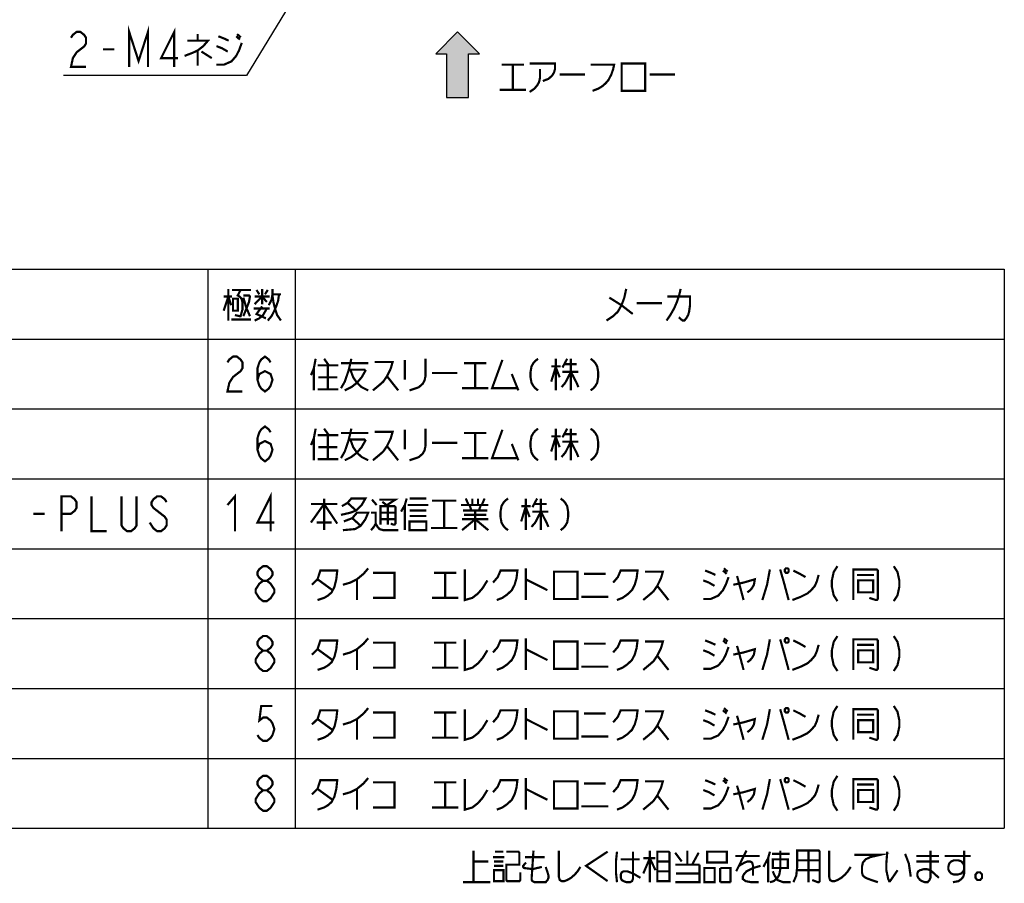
# Model space of a CAD drawing. Extents: x 100 to 1223, y 94 to 846.
# Tile 13 of 39: x 594 to 864, y 109 to 346. Entities that reach past the tile are written whole.
import ezdxf

# ---------------------------------------------------------------- set-up
doc = ezdxf.new("R2010")
doc.units = 0
doc.header["$LTSCALE"] = 69.3
doc.layers.get('0').update_dxf_attribs({"linetype": 'CONTINUOUS'})
doc.layers.add('ALL_NOTE', color=7, linetype='CONTINUOUS')

# ---------------------------------------------------------------- blocks, each defined once
blk = doc.blocks.new('ARROW_BL1', base_point=(714, 334))
at = {"color": 7, "linetype": 'CONTINUOUS'}
for p, q in [((714, 343), (708, 337)), ((720, 337), (714, 343)), ((708, 337), (711, 337)), ((711, 337), (711, 325)), ((717, 325), (717, 337)), ((717, 337), (720, 337)), ((711, 325), (717, 325))]:
    blk.add_line(p, q, dxfattribs=at)
for points in [[(708, 337), (714, 343), (711, 337)], [(714, 343), (717, 325), (711, 337)], [(717, 325), (714, 343), (717, 337)], [(714, 343), (720, 337), (717, 337)], [(717, 325), (711, 325), (711, 337)]]:
    blk.add_solid(points, dxfattribs=at)

msp = doc.modelspace()

# ---------------------------------------------------------------- linework, layer by layer
at = {"color": 2, "linetype": 'CONTINUOUS'}
for p, q in [((405.321, 277.788), (864.321, 277.788)), ((645.321, 277.788), (645.321, 124.188)), ((669.321, 277.788), (669.321, 124.188)), ((864.321, 277.788), (864.321, 124.188)), ((405.321, 258.588), (864.321, 258.588)), ((405.321, 239.388), (864.321, 239.388)), ((405.321, 220.188), (864.321, 220.188)), ((405.321, 200.988), (864.321, 200.988)), ((405.321, 181.788), (864.321, 181.788)), ((405.321, 162.588), (864.321, 162.588)), ((405.321, 143.388), (864.321, 143.388)), ((405.321, 124.188), (864.321, 124.188))]:
    msp.add_line(p, q, dxfattribs=at)
at = {"layer": 'ALL_NOTE', "color": 2, "linetype": 'CONTINUOUS'}
for p, q in [((697.253, 399.092), (655.957, 331)), ((655.207, 331), (605.671, 331)), ((655.957, 331), (655.207, 331))]:
    msp.add_line(p, q, dxfattribs=at)
at = {"layer": 'ALL_NOTE', "color": 2, "linetype": 'CONTINUOUS', "const_width": 0.6}
for points in [[(623.731, 333.4), (623.731, 343), (626.311, 335), (628.891, 343), (628.891, 333.4)], [(636.115, 333.4), (636.115, 343), (632.503, 335.8), (637.147, 335.8)], [(607.735, 341.4), (608.251, 342.2), (609.283, 343), (610.315, 343), (611.347, 342.2), (611.863, 341.4), (611.863, 339.8), (611.347, 339), (610.315, 338.2), (609.283, 337.4), (608.251, 335.8), (607.735, 333.4), (611.863, 333.4)], [(642.565, 342.4), (642.565, 340.6)], [(648.241, 341.8), (649.789, 341.2), (651.079, 340.6)], [(653.143, 341.8), (654.175, 340.9)], [(653.401, 342.4), (654.433, 341.5)], [(616.507, 338.2), (619.603, 338.2)], [(639.727, 340.6), (645.403, 340.6), (644.113, 339.1), (642.565, 337.9), (641.275, 337.3), (638.953, 336.4)], [(647.725, 334), (649.789, 334), (651.853, 334.9), (653.143, 336.4), (653.917, 337.9), (654.691, 340)], [(647.725, 339.1), (649.273, 338.5), (650.821, 337.6)], [(642.565, 337.9), (642.565, 333.7)], [(643.597, 337.6), (646.435, 335.8)], [(726.094, 334), (732.286, 334)], [(729.19, 334), (729.19, 327.1)], [(733.834, 334.3), (740.8, 334.3), (740.8, 332.8), (740.542, 331.9), (740.026, 331), (738.994, 330.1), (737.446, 329.5)], [(736.672, 332.8), (736.672, 330.4), (736.414, 329.2), (735.898, 328.3), (735.124, 327.4), (733.834, 326.5)], [(750.604, 334), (757.054, 334), (756.796, 332.8), (756.28, 331.3), (755.506, 329.8), (754.732, 328.9), (753.7, 328), (752.668, 327.4), (751.12, 326.8)], [(759.118, 334.3), (759.118, 326.8), (765.568, 326.8), (765.568, 334.3), (759.118, 334.3)], [(742.09, 331.3), (749.056, 331.3)], [(766.858, 331.3), (773.824, 331.3)], [(725.578, 327.1), (732.802, 327.1)], [(649.707, 266.388), (650.997, 270.288), (651.771, 267.888)], [(650.997, 272.388), (650.997, 263.688)], [(652.029, 272.088), (657.189, 272.088)], [(654.351, 272.088), (653.577, 270.588), (654.093, 270.288), (654.609, 269.688), (654.867, 268.788), (654.867, 266.688), (654.351, 264.888), (654.093, 264.888), (652.803, 265.188)], [(655.125, 270.588), (656.673, 270.588), (656.931, 270.288), (656.673, 268.788), (655.125, 264.888)], [(658.221, 268.188), (660.285, 270.288), (661.575, 268.788)], [(658.737, 272.088), (659.511, 270.888)], [(660.285, 272.388), (660.285, 268.188)], [(661.059, 270.888), (661.833, 272.088)], [(664.929, 270.888), (664.671, 269.088), (664.155, 267.588), (663.639, 266.388), (662.865, 264.888), (661.833, 263.688)], [(662.091, 267.888), (662.865, 269.388), (663.123, 270.888), (663.123, 272.388)], [(663.123, 270.888), (665.445, 270.888)], [(663.123, 270.588), (663.381, 268.788), (663.897, 266.688), (664.413, 265.188), (665.445, 263.688)], [(760.371, 272.388), (759.855, 269.988), (759.081, 267.888), (758.049, 266.088), (756.759, 264.888), (754.953, 263.688)], [(775.335, 272.388), (775.077, 271.188), (774.819, 270.288), (774.303, 268.788), (773.529, 266.988), (773.013, 266.088), (772.497, 265.188), (771.465, 263.688)], [(649.707, 270.288), (652.029, 270.288)], [(652.287, 269.688), (652.287, 266.388), (653.577, 266.388), (653.577, 269.688), (652.287, 269.688)], [(655.125, 269.988), (655.899, 267.288), (656.931, 264.888)], [(658.221, 270.288), (662.349, 270.288)], [(755.727, 269.988), (759.081, 267.888), (762.177, 265.488)], [(763.209, 268.488), (770.175, 268.488)], [(771.723, 270.288), (777.915, 270.288), (777.915, 267.888), (777.657, 266.088), (777.399, 265.188), (776.883, 264.288), (776.367, 263.688), (775.851, 263.688), (774.819, 264.588)], [(657.963, 266.988), (662.349, 266.988)], [(658.221, 263.688), (659.511, 264.288), (660.543, 265.188), (661.575, 266.988)], [(660.285, 267.588), (658.737, 265.488), (661.317, 264.288)], [(651.771, 263.988), (657.189, 263.988)], [(650.745, 252.188), (651.261, 252.988), (652.293, 253.788), (653.325, 253.788), (654.357, 252.988), (654.873, 252.188), (654.873, 250.588), (654.357, 249.788), (653.325, 248.988), (652.293, 248.188), (651.261, 246.588), (650.745, 244.188), (654.873, 244.188)], [(659.001, 247.388), (659.517, 248.988), (661.065, 249.788), (662.613, 248.988), (663.129, 247.388), (662.613, 245.788), (662.097, 244.988), (661.065, 244.188), (660.033, 244.988), (659.517, 245.788), (659.001, 247.388), (659.001, 250.588), (659.517, 252.188), (660.033, 252.988), (661.065, 253.788), (662.097, 252.988), (662.613, 252.188)], [(674.997, 253.188), (674.481, 250.488), (673.707, 248.688)], [(677.319, 253.188), (678.609, 251.388)], [(684.801, 253.188), (684.543, 251.988), (684.027, 249.888), (682.995, 246.888), (681.963, 245.088)], [(681.963, 251.988), (689.445, 251.988)], [(691.251, 252.288), (696.153, 252.288), (695.637, 250.488), (694.605, 248.388), (693.573, 246.888), (692.541, 245.988), (690.735, 244.488)], [(699.507, 252.888), (699.507, 247.488)], [(705.183, 253.188), (705.183, 248.388), (704.925, 247.188), (704.409, 246.288), (703.377, 245.388), (702.603, 245.088), (700.797, 244.488)], [(715.761, 251.988), (721.953, 251.988)], [(718.857, 251.988), (718.857, 245.088)], [(726.339, 252.888), (723.501, 245.088), (730.467, 245.088)], [(736.143, 253.188), (735.369, 252.588), (734.853, 251.988), (734.337, 251.088), (734.079, 249.588), (734.079, 248.088), (734.337, 246.588), (734.853, 245.688), (735.369, 245.088), (736.143, 244.488)], [(741.045, 253.188), (741.045, 244.488)], [(744.141, 253.188), (742.851, 250.788)], [(743.367, 251.688), (746.721, 251.688)], [(745.173, 253.188), (745.173, 244.488)], [(750.591, 253.188), (751.365, 252.588), (751.881, 251.988), (752.397, 251.088), (752.655, 249.588), (752.655, 248.088), (752.397, 246.588), (751.881, 245.688), (751.365, 245.088), (750.591, 244.488)], [(674.481, 250.488), (674.481, 244.488)], [(675.513, 251.388), (681.189, 251.388)], [(678.351, 251.388), (678.351, 244.788)], [(684.027, 250.188), (688.413, 250.188), (688.671, 249.888), (687.639, 248.088), (686.349, 246.588), (684.801, 245.388), (682.995, 244.488)], [(684.543, 250.188), (685.317, 248.088), (686.349, 246.588), (687.639, 245.388), (689.445, 244.488)], [(706.989, 249.288), (713.955, 249.288)], [(728.919, 248.988), (730.725, 244.488)], [(739.755, 251.088), (742.335, 251.088)], [(741.045, 251.088), (739.755, 246.888)], [(741.045, 250.788), (742.077, 248.088)], [(745.173, 249.588), (743.625, 246.588), (742.593, 245.388)], [(742.851, 249.588), (747.237, 249.588)], [(745.173, 249.588), (746.721, 246.588), (747.237, 245.388)], [(675.771, 248.088), (680.931, 248.088)], [(694.605, 248.388), (697.701, 244.488)], [(675.513, 244.788), (681.189, 244.788)], [(715.245, 245.088), (722.469, 245.088)], [(659.001, 228.188), (659.517, 229.788), (661.065, 230.588), (662.613, 229.788), (663.129, 228.188), (662.613, 226.588), (662.097, 225.788), (661.065, 224.988), (660.033, 225.788), (659.517, 226.588), (659.001, 228.188), (659.001, 231.388), (659.517, 232.988), (660.033, 233.788), (661.065, 234.588), (662.097, 233.788), (662.613, 232.988)], [(674.997, 233.988), (674.481, 231.288), (673.707, 229.488)], [(677.319, 233.988), (678.609, 232.188)], [(684.801, 233.988), (684.543, 232.788), (684.027, 230.688), (682.995, 227.688), (681.963, 225.888)], [(681.963, 232.788), (689.445, 232.788)], [(691.251, 233.088), (696.153, 233.088), (695.637, 231.288), (694.605, 229.188), (693.573, 227.688), (692.541, 226.788), (690.735, 225.288)], [(699.507, 233.688), (699.507, 228.288)], [(705.183, 233.988), (705.183, 229.188), (704.925, 227.988), (704.409, 227.088), (703.377, 226.188), (702.603, 225.888), (700.797, 225.288)], [(715.761, 232.788), (721.953, 232.788)], [(718.857, 232.788), (718.857, 225.888)], [(726.339, 233.688), (723.501, 225.888), (730.467, 225.888)], [(736.143, 233.988), (735.369, 233.388), (734.853, 232.788), (734.337, 231.888), (734.079, 230.388), (734.079, 228.888), (734.337, 227.388), (734.853, 226.488), (735.369, 225.888), (736.143, 225.288)], [(741.045, 233.988), (741.045, 225.288)], [(744.141, 233.988), (742.851, 231.588)], [(745.173, 233.988), (745.173, 225.288)], [(750.591, 233.988), (751.365, 233.388), (751.881, 232.788), (752.397, 231.888), (752.655, 230.388), (752.655, 228.888), (752.397, 227.388), (751.881, 226.488), (751.365, 225.888), (750.591, 225.288)], [(674.481, 231.288), (674.481, 225.288)], [(675.513, 232.188), (681.189, 232.188)], [(678.351, 232.188), (678.351, 225.588)], [(684.027, 230.988), (688.413, 230.988), (688.671, 230.688), (687.639, 228.888), (686.349, 227.388), (684.801, 226.188), (682.995, 225.288)], [(684.543, 230.988), (685.317, 228.888), (686.349, 227.388), (687.639, 226.188), (689.445, 225.288)], [(706.989, 230.088), (713.955, 230.088)], [(728.919, 229.788), (730.725, 225.288)], [(739.755, 231.888), (742.335, 231.888)], [(741.045, 231.888), (739.755, 227.688)], [(741.045, 231.588), (742.077, 228.888)], [(745.173, 230.388), (743.625, 227.388), (742.593, 226.188)], [(742.851, 230.388), (747.237, 230.388)], [(743.367, 232.488), (746.721, 232.488)], [(745.173, 230.388), (746.721, 227.388), (747.237, 226.188)], [(675.771, 228.888), (680.931, 228.888)], [(694.605, 229.188), (697.701, 225.288)], [(675.513, 225.588), (681.189, 225.588)], [(715.245, 225.888), (722.469, 225.888)], [(662.613, 205.788), (662.613, 215.388), (659.001, 208.188), (663.645, 208.188)], [(605.121, 205.788), (605.121, 215.388), (607.701, 215.388), (608.733, 214.588), (609.249, 213.788), (609.249, 212.188), (608.733, 211.388), (607.701, 210.588), (605.121, 210.588)], [(613.377, 215.388), (613.377, 205.788), (617.505, 205.788)], [(625.761, 215.388), (625.761, 207.388), (625.245, 206.588), (624.213, 205.788), (623.181, 205.788), (622.149, 206.588), (621.633, 207.388), (621.633, 215.388)], [(634.017, 213.788), (633.501, 214.588), (632.469, 215.388), (631.437, 215.388), (630.405, 214.588), (629.889, 213.788), (629.889, 212.988), (630.405, 212.188), (631.437, 211.388), (632.469, 210.588), (633.501, 209.788), (634.017, 208.988), (634.017, 207.388), (633.501, 206.588), (632.469, 205.788), (631.437, 205.788), (630.405, 206.588), (629.889, 207.388), (629.373, 208.188)], [(650.745, 212.988), (652.809, 215.388), (652.809, 205.788)], [(677.319, 214.788), (677.319, 206.088)], [(682.221, 212.688), (683.769, 213.588), (684.801, 214.788), (688.671, 214.788), (687.639, 212.988), (686.091, 211.488), (684.543, 210.888), (681.963, 210.288)], [(683.769, 213.588), (686.091, 211.488)], [(690.477, 214.488), (691.767, 212.988)], [(692.541, 214.488), (696.927, 214.488), (694.605, 212.988)], [(693.315, 213.888), (694.863, 212.688)], [(700.023, 214.788), (699.507, 212.988), (698.475, 211.188)], [(700.797, 214.788), (705.441, 214.788)], [(706.989, 214.188), (713.697, 214.188)], [(710.343, 214.188), (710.343, 206.688)], [(716.277, 214.788), (717.051, 212.988)], [(718.083, 214.788), (718.083, 212.988)], [(719.631, 214.788), (719.631, 212.988)], [(721.437, 214.788), (720.663, 212.988)], [(727.887, 214.788), (727.113, 214.188), (726.597, 213.588), (726.081, 212.688), (725.823, 211.188), (725.823, 209.688), (726.081, 208.188), (726.597, 207.288), (727.113, 206.688), (727.887, 206.088)], [(732.789, 214.788), (732.789, 206.088)], [(735.885, 214.788), (734.595, 212.388)], [(736.917, 214.788), (736.917, 206.088)], [(742.335, 214.788), (743.109, 214.188), (743.625, 213.588), (744.141, 212.688), (744.399, 211.188), (744.399, 209.688), (744.141, 208.188), (743.625, 207.288), (743.109, 206.688), (742.335, 206.088)], [(673.707, 208.188), (677.319, 213.288), (680.931, 207.888)], [(673.707, 213.288), (680.931, 213.288)], [(682.737, 208.488), (685.059, 209.388), (686.349, 210.888), (689.445, 210.888), (688.671, 209.088), (687.381, 207.288), (685.833, 206.388), (682.479, 206.088)], [(690.219, 210.888), (691.509, 210.888), (691.509, 207.888), (690.993, 206.988), (690.219, 206.088)], [(692.799, 207.588), (692.799, 212.688), (696.669, 212.688), (696.927, 212.388), (696.927, 207.888), (696.669, 207.588), (696.411, 207.588), (695.637, 207.888)], [(692.799, 210.888), (696.927, 210.888)], [(694.863, 212.688), (694.863, 207.588)], [(699.507, 212.988), (699.507, 206.088)], [(700.281, 212.988), (705.957, 212.988)], [(700.797, 211.488), (705.183, 211.488), (705.441, 211.488)], [(714.987, 212.988), (722.469, 212.988)], [(715.503, 211.488), (721.695, 211.488), (721.953, 211.488)], [(717.309, 212.988), (717.825, 211.488)], [(718.857, 211.488), (718.857, 206.088)], [(720.405, 212.988), (719.889, 211.488)], [(721.953, 211.488), (722.211, 211.488)], [(731.499, 212.688), (734.079, 212.688)], [(732.789, 212.688), (731.499, 208.488)], [(732.789, 212.388), (733.821, 209.688)], [(736.917, 211.188), (735.369, 208.188), (734.337, 206.988)], [(734.595, 211.188), (738.981, 211.188)], [(735.111, 213.288), (738.465, 213.288)], [(736.917, 211.188), (738.465, 208.188), (738.981, 206.988)], [(597.381, 210.588), (600.477, 210.588)], [(675.255, 208.188), (679.125, 208.188), (679.383, 208.188)], [(685.059, 209.388), (687.381, 207.288)], [(692.799, 209.088), (696.927, 209.088)], [(700.797, 209.988), (705.441, 209.988)], [(700.797, 208.488), (700.797, 206.088), (705.441, 206.088), (705.441, 208.488), (700.797, 208.488)], [(715.245, 206.088), (718.857, 209.088), (722.469, 206.088)], [(715.245, 209.088), (722.469, 209.088)], [(715.761, 210.288), (721.953, 210.288)], [(691.509, 207.888), (692.025, 206.988), (692.541, 206.388), (693.573, 206.088), (697.701, 206.088)], [(706.731, 206.688), (713.955, 206.688)], [(660.549, 192.188), (659.517, 192.988), (659.001, 193.788), (659.001, 194.588), (659.517, 195.388), (660.549, 196.188), (661.581, 196.188), (662.613, 195.388), (663.129, 194.588), (663.129, 193.788), (662.613, 192.988), (661.581, 192.188)], [(673.965, 191.088), (675.513, 192.588), (676.287, 194.988), (680.931, 194.988), (680.673, 192.588), (680.157, 190.488), (679.383, 188.988), (678.351, 188.088), (677.319, 187.488), (675.513, 186.888)], [(682.479, 191.088), (684.543, 191.688), (686.349, 192.588), (688.155, 194.088), (689.445, 195.588)], [(716.019, 195.288), (716.019, 186.888), (718.083, 187.488), (719.631, 188.688), (720.921, 190.188), (722.211, 192.288)], [(723.759, 191.688), (725.049, 193.188), (725.823, 194.988), (730.467, 194.988), (730.209, 192.888), (729.693, 191.088), (728.919, 189.588), (727.629, 188.388), (726.339, 187.488), (724.791, 186.888)], [(732.789, 195.588), (732.789, 186.888)], [(740.529, 194.688), (740.529, 187.188), (746.979, 187.188), (746.979, 194.688), (740.529, 194.688)], [(756.783, 191.688), (758.073, 193.188), (758.847, 194.988), (763.491, 194.988), (763.233, 192.888), (762.717, 191.088), (761.943, 189.588), (760.653, 188.388), (759.363, 187.488), (757.815, 186.888)], [(765.555, 194.688), (770.457, 194.688), (769.941, 192.888), (768.909, 190.788), (767.877, 189.288), (766.845, 188.388), (765.039, 186.888)], [(782.067, 194.988), (783.615, 194.388), (784.905, 193.788)], [(786.969, 194.988), (788.001, 194.088)], [(787.227, 195.588), (788.259, 194.688)], [(799.869, 195.288), (799.095, 191.088), (797.805, 186.888)], [(802.707, 195.288), (803.739, 191.688), (805.029, 186.888)], [(804.255, 195.588), (803.997, 195.288), (803.997, 194.688), (804.255, 194.388), (804.771, 194.388), (805.029, 194.688), (805.029, 195.288), (804.771, 195.588), (804.255, 195.588)], [(806.319, 194.988), (808.125, 194.088), (809.673, 193.188)], [(818.445, 196.188), (817.413, 194.588), (816.897, 192.188), (816.897, 190.588), (817.413, 188.188), (818.445, 186.588)], [(822.831, 186.888), (822.831, 195.288), (829.281, 195.288), (829.539, 194.988), (829.539, 187.188), (829.281, 186.888), (829.023, 186.888), (827.217, 187.488)], [(833.925, 196.188), (834.957, 194.588), (835.473, 192.188), (835.473, 190.588), (834.957, 188.188), (833.925, 186.588)], [(660.549, 186.588), (659.517, 187.388), (659.001, 188.188), (658.485, 188.988), (658.485, 189.788), (659.001, 190.588), (659.517, 191.388), (660.549, 192.188), (661.581, 192.188), (662.613, 191.388), (663.129, 190.588), (663.645, 189.788), (663.645, 188.988), (663.129, 188.188), (662.613, 187.388), (661.581, 186.588), (660.549, 186.588)], [(675.513, 192.588), (679.641, 189.588)], [(686.349, 192.588), (686.349, 186.888)], [(690.735, 194.388), (696.669, 194.388), (696.669, 187.488), (690.735, 187.488)], [(707.505, 194.388), (713.697, 194.388)], [(710.601, 194.388), (710.601, 187.488)], [(732.789, 192.588), (738.723, 189.588)], [(748.785, 194.088), (754.719, 194.088)], [(781.551, 187.188), (783.615, 187.188), (785.679, 188.088), (786.969, 189.588), (787.743, 191.088), (788.517, 193.188)], [(781.551, 192.288), (783.099, 191.688), (784.647, 190.788)], [(789.807, 191.088), (792.645, 191.688), (795.741, 192.588), (795.483, 191.088), (794.967, 190.188), (794.451, 189.588), (793.677, 188.988)], [(790.839, 193.488), (791.355, 191.688)], [(806.061, 186.888), (808.383, 187.788), (810.189, 188.688), (811.221, 189.588), (812.253, 190.788), (812.769, 191.988), (813.285, 193.788)], [(823.863, 193.788), (828.507, 193.788)], [(824.121, 192.288), (824.121, 188.988), (828.249, 188.988), (828.249, 192.288), (824.121, 192.288)], [(768.909, 190.788), (772.005, 186.888)], [(791.355, 191.688), (792.645, 186.888)], [(706.989, 187.488), (714.213, 187.488)], [(748.011, 187.788), (755.493, 187.788)], [(660.549, 172.988), (659.517, 173.788), (659.001, 174.588), (659.001, 175.388), (659.517, 176.188), (660.549, 176.988), (661.581, 176.988), (662.613, 176.188), (663.129, 175.388), (663.129, 174.588), (662.613, 173.788), (661.581, 172.988)], [(673.965, 171.888), (675.513, 173.388), (676.287, 175.788), (680.931, 175.788), (680.673, 173.388), (680.157, 171.288), (679.383, 169.788), (678.351, 168.888), (677.319, 168.288), (675.513, 167.688)], [(682.479, 171.888), (684.543, 172.488), (686.349, 173.388), (688.155, 174.888), (689.445, 176.388)], [(716.019, 176.088), (716.019, 167.688), (718.083, 168.288), (719.631, 169.488), (720.921, 170.988), (722.211, 173.088)], [(723.759, 172.488), (725.049, 173.988), (725.823, 175.788), (730.467, 175.788), (730.209, 173.688), (729.693, 171.888), (728.919, 170.388), (727.629, 169.188), (726.339, 168.288), (724.791, 167.688)], [(732.789, 176.388), (732.789, 167.688)], [(756.783, 172.488), (758.073, 173.988), (758.847, 175.788), (763.491, 175.788), (763.233, 173.688), (762.717, 171.888), (761.943, 170.388), (760.653, 169.188), (759.363, 168.288), (757.815, 167.688)], [(782.067, 175.788), (783.615, 175.188), (784.905, 174.588)], [(786.969, 175.788), (788.001, 174.888)], [(787.227, 176.388), (788.259, 175.488)], [(799.869, 176.088), (799.095, 171.888), (797.805, 167.688)], [(802.707, 176.088), (803.739, 172.488), (805.029, 167.688)], [(804.255, 176.388), (803.997, 176.088), (803.997, 175.488), (804.255, 175.188), (804.771, 175.188), (805.029, 175.488), (805.029, 176.088), (804.771, 176.388), (804.255, 176.388)], [(806.319, 175.788), (808.125, 174.888), (809.673, 173.988)], [(818.445, 176.988), (817.413, 175.388), (816.897, 172.988), (816.897, 171.388), (817.413, 168.988), (818.445, 167.388)], [(822.831, 167.688), (822.831, 176.088), (829.281, 176.088), (829.539, 175.788), (829.539, 167.988), (829.281, 167.688), (829.023, 167.688), (827.217, 168.288)], [(833.925, 176.988), (834.957, 175.388), (835.473, 172.988), (835.473, 171.388), (834.957, 168.988), (833.925, 167.388)], [(660.549, 167.388), (659.517, 168.188), (659.001, 168.988), (658.485, 169.788), (658.485, 170.588), (659.001, 171.388), (659.517, 172.188), (660.549, 172.988), (661.581, 172.988), (662.613, 172.188), (663.129, 171.388), (663.645, 170.588), (663.645, 169.788), (663.129, 168.988), (662.613, 168.188), (661.581, 167.388), (660.549, 167.388)], [(675.513, 173.388), (679.641, 170.388)], [(686.349, 173.388), (686.349, 167.688)], [(690.735, 175.188), (696.669, 175.188), (696.669, 168.288), (690.735, 168.288)], [(707.505, 175.188), (713.697, 175.188)], [(710.601, 175.188), (710.601, 168.288)], [(732.789, 173.388), (738.723, 170.388)], [(740.529, 175.488), (740.529, 167.988), (746.979, 167.988), (746.979, 175.488), (740.529, 175.488)], [(748.785, 174.888), (754.719, 174.888)], [(765.555, 175.488), (770.457, 175.488), (769.941, 173.688), (768.909, 171.588), (767.877, 170.088), (766.845, 169.188), (765.039, 167.688)], [(781.551, 167.988), (783.615, 167.988), (785.679, 168.888), (786.969, 170.388), (787.743, 171.888), (788.517, 173.988)], [(781.551, 173.088), (783.099, 172.488), (784.647, 171.588)], [(789.807, 171.888), (792.645, 172.488), (795.741, 173.388), (795.483, 171.888), (794.967, 170.988), (794.451, 170.388), (793.677, 169.788)], [(790.839, 174.288), (791.355, 172.488)], [(806.061, 167.688), (808.383, 168.588), (810.189, 169.488), (811.221, 170.388), (812.253, 171.588), (812.769, 172.788), (813.285, 174.588)], [(823.863, 174.588), (828.507, 174.588)], [(824.121, 173.088), (824.121, 169.788), (828.249, 169.788), (828.249, 173.088), (824.121, 173.088)], [(768.909, 171.588), (772.005, 167.688)], [(791.355, 172.488), (792.645, 167.688)], [(706.989, 168.288), (714.213, 168.288)], [(748.011, 168.588), (755.493, 168.588)], [(663.129, 157.788), (660.033, 157.788), (659.517, 153.788), (660.549, 154.588), (661.581, 154.588), (662.613, 153.788), (663.129, 152.988), (663.645, 151.388), (663.129, 149.788), (662.613, 148.988), (661.581, 148.188), (660.549, 148.188), (659.517, 148.988), (659.001, 149.788)], [(682.479, 152.688), (684.543, 153.288), (686.349, 154.188), (688.155, 155.688), (689.445, 157.188)], [(716.019, 156.888), (716.019, 148.488), (718.083, 149.088), (719.631, 150.288), (720.921, 151.788), (722.211, 153.888)], [(732.789, 157.188), (732.789, 148.488)], [(787.227, 157.188), (788.259, 156.288)], [(799.869, 156.888), (799.095, 152.688), (797.805, 148.488)], [(802.707, 156.888), (803.739, 153.288), (805.029, 148.488)], [(804.255, 157.188), (803.997, 156.888), (803.997, 156.288), (804.255, 155.988), (804.771, 155.988), (805.029, 156.288), (805.029, 156.888), (804.771, 157.188), (804.255, 157.188)], [(818.445, 157.788), (817.413, 156.188), (816.897, 153.788), (816.897, 152.188), (817.413, 149.788), (818.445, 148.188)], [(822.831, 148.488), (822.831, 156.888), (829.281, 156.888), (829.539, 156.588), (829.539, 148.788), (829.281, 148.488), (829.023, 148.488), (827.217, 149.088)], [(833.925, 157.788), (834.957, 156.188), (835.473, 153.788), (835.473, 152.188), (834.957, 149.788), (833.925, 148.188)], [(673.965, 152.688), (675.513, 154.188), (676.287, 156.588), (680.931, 156.588), (680.673, 154.188), (680.157, 152.088), (679.383, 150.588), (678.351, 149.688), (677.319, 149.088), (675.513, 148.488)], [(675.513, 154.188), (679.641, 151.188)], [(686.349, 154.188), (686.349, 148.488)], [(690.735, 155.988), (696.669, 155.988), (696.669, 149.088), (690.735, 149.088)], [(707.505, 155.988), (713.697, 155.988)], [(710.601, 155.988), (710.601, 149.088)], [(723.759, 153.288), (725.049, 154.788), (725.823, 156.588), (730.467, 156.588), (730.209, 154.488), (729.693, 152.688), (728.919, 151.188), (727.629, 149.988), (726.339, 149.088), (724.791, 148.488)], [(732.789, 154.188), (738.723, 151.188)], [(740.529, 156.288), (740.529, 148.788), (746.979, 148.788), (746.979, 156.288), (740.529, 156.288)], [(748.785, 155.688), (754.719, 155.688)], [(756.783, 153.288), (758.073, 154.788), (758.847, 156.588), (763.491, 156.588), (763.233, 154.488), (762.717, 152.688), (761.943, 151.188), (760.653, 149.988), (759.363, 149.088), (757.815, 148.488)], [(765.555, 156.288), (770.457, 156.288), (769.941, 154.488), (768.909, 152.388), (767.877, 150.888), (766.845, 149.988), (765.039, 148.488)], [(781.551, 148.788), (783.615, 148.788), (785.679, 149.688), (786.969, 151.188), (787.743, 152.688), (788.517, 154.788)], [(782.067, 156.588), (783.615, 155.988), (784.905, 155.388)], [(786.969, 156.588), (788.001, 155.688)], [(789.807, 152.688), (792.645, 153.288), (795.741, 154.188), (795.483, 152.688), (794.967, 151.788), (794.451, 151.188), (793.677, 150.588)], [(790.839, 155.088), (791.355, 153.288)], [(806.061, 148.488), (808.383, 149.388), (810.189, 150.288), (811.221, 151.188), (812.253, 152.388), (812.769, 153.588), (813.285, 155.388)], [(806.319, 156.588), (808.125, 155.688), (809.673, 154.788)], [(823.863, 155.388), (828.507, 155.388)], [(768.909, 152.388), (772.005, 148.488)], [(781.551, 153.888), (783.099, 153.288), (784.647, 152.388)], [(791.355, 153.288), (792.645, 148.488)], [(824.121, 153.888), (824.121, 150.588), (828.249, 150.588), (828.249, 153.888), (824.121, 153.888)], [(706.989, 149.088), (714.213, 149.088)], [(748.011, 149.388), (755.493, 149.388)], [(660.549, 134.588), (659.517, 135.388), (659.001, 136.188), (659.001, 136.988), (659.517, 137.788), (660.549, 138.588), (661.581, 138.588), (662.613, 137.788), (663.129, 136.988), (663.129, 136.188), (662.613, 135.388), (661.581, 134.588)], [(682.479, 133.488), (684.543, 134.088), (686.349, 134.988), (688.155, 136.488), (689.445, 137.988)], [(732.789, 137.988), (732.789, 129.288)], [(787.227, 137.988), (788.259, 137.088)], [(804.255, 137.988), (803.997, 137.688), (803.997, 137.088), (804.255, 136.788), (804.771, 136.788), (805.029, 137.088), (805.029, 137.688), (804.771, 137.988), (804.255, 137.988)], [(818.445, 138.588), (817.413, 136.988), (816.897, 134.588), (816.897, 132.988), (817.413, 130.588), (818.445, 128.988)], [(833.925, 138.588), (834.957, 136.988), (835.473, 134.588), (835.473, 132.988), (834.957, 130.588), (833.925, 128.988)], [(673.965, 133.488), (675.513, 134.988), (676.287, 137.388), (680.931, 137.388), (680.673, 134.988), (680.157, 132.888), (679.383, 131.388), (678.351, 130.488), (677.319, 129.888), (675.513, 129.288)], [(690.735, 136.788), (696.669, 136.788), (696.669, 129.888), (690.735, 129.888)], [(707.505, 136.788), (713.697, 136.788)], [(710.601, 136.788), (710.601, 129.888)], [(716.019, 137.688), (716.019, 129.288), (718.083, 129.888), (719.631, 131.088), (720.921, 132.588), (722.211, 134.688)], [(723.759, 134.088), (725.049, 135.588), (725.823, 137.388), (730.467, 137.388), (730.209, 135.288), (729.693, 133.488), (728.919, 131.988), (727.629, 130.788), (726.339, 129.888), (724.791, 129.288)], [(740.529, 137.088), (740.529, 129.588), (746.979, 129.588), (746.979, 137.088), (740.529, 137.088)], [(748.785, 136.488), (754.719, 136.488)], [(756.783, 134.088), (758.073, 135.588), (758.847, 137.388), (763.491, 137.388), (763.233, 135.288), (762.717, 133.488), (761.943, 131.988), (760.653, 130.788), (759.363, 129.888), (757.815, 129.288)], [(765.555, 137.088), (770.457, 137.088), (769.941, 135.288), (768.909, 133.188), (767.877, 131.688), (766.845, 130.788), (765.039, 129.288)], [(781.551, 129.588), (783.615, 129.588), (785.679, 130.488), (786.969, 131.988), (787.743, 133.488), (788.517, 135.588)], [(782.067, 137.388), (783.615, 136.788), (784.905, 136.188)], [(786.969, 137.388), (788.001, 136.488)], [(789.807, 133.488), (792.645, 134.088), (795.741, 134.988), (795.483, 133.488), (794.967, 132.588), (794.451, 131.988), (793.677, 131.388)], [(790.839, 135.888), (791.355, 134.088)], [(799.869, 137.688), (799.095, 133.488), (797.805, 129.288)], [(802.707, 137.688), (803.739, 134.088), (805.029, 129.288)], [(806.061, 129.288), (808.383, 130.188), (810.189, 131.088), (811.221, 131.988), (812.253, 133.188), (812.769, 134.388), (813.285, 136.188)], [(806.319, 137.388), (808.125, 136.488), (809.673, 135.588)], [(822.831, 129.288), (822.831, 137.688), (829.281, 137.688), (829.539, 137.388), (829.539, 129.588), (829.281, 129.288), (829.023, 129.288), (827.217, 129.888)], [(823.863, 136.188), (828.507, 136.188)], [(660.549, 128.988), (659.517, 129.788), (659.001, 130.588), (658.485, 131.388), (658.485, 132.188), (659.001, 132.988), (659.517, 133.788), (660.549, 134.588), (661.581, 134.588), (662.613, 133.788), (663.129, 132.988), (663.645, 132.188), (663.645, 131.388), (663.129, 130.588), (662.613, 129.788), (661.581, 128.988), (660.549, 128.988)], [(675.513, 134.988), (679.641, 131.988)], [(686.349, 134.988), (686.349, 129.288)], [(732.789, 134.988), (738.723, 131.988)], [(768.909, 133.188), (772.005, 129.288)], [(781.551, 134.688), (783.099, 134.088), (784.647, 133.188)], [(791.355, 134.088), (792.645, 129.288)], [(824.121, 134.688), (824.121, 131.388), (828.249, 131.388), (828.249, 134.688), (824.121, 134.688)], [(706.989, 129.888), (714.213, 129.888)], [(748.011, 130.188), (755.493, 130.188)], [(718.368, 109.354), (718.368, 118.054)], [(723.786, 116.254), (726.882, 116.254)], [(724.302, 117.754), (726.624, 117.754)], [(727.398, 117.754), (730.752, 117.754), (731.01, 117.454), (731.01, 114.154), (727.398, 114.154), (727.398, 109.954), (727.656, 109.654), (731.01, 109.654), (731.268, 109.954), (731.268, 112.054)], [(732.558, 116.254), (737.976, 116.254)], [(734.88, 118.054), (734.364, 110.254), (734.364, 109.954), (734.622, 109.654), (735.138, 109.354), (738.234, 109.354), (738.75, 109.954), (739.008, 110.554), (739.008, 111.154), (738.75, 112.054), (738.234, 113.554)], [(741.846, 118.054), (741.846, 110.854), (742.104, 109.954), (742.62, 109.654), (743.394, 109.654), (744.168, 109.954), (745.2, 110.554), (746.232, 111.454), (747.006, 112.354), (747.78, 113.554)], [(755.262, 117.754), (749.328, 113.854), (755.262, 109.654)], [(757.842, 117.754), (757.584, 115.354), (757.584, 111.754), (757.842, 109.354)], [(762.228, 117.754), (762.228, 110.254), (761.97, 109.654), (761.454, 109.354), (760.422, 109.354), (759.648, 109.654), (759.132, 109.954), (758.874, 110.554), (758.874, 111.454), (759.132, 112.054), (759.648, 112.354), (760.68, 112.354), (761.454, 112.054), (762.228, 111.754), (764.292, 110.554)], [(765.066, 111.754), (766.872, 115.954), (768.42, 112.654)], [(766.872, 118.054), (766.872, 109.354)], [(768.936, 117.754), (768.936, 109.654), (772.29, 109.654), (772.29, 117.454), (772.032, 117.754), (768.936, 117.754)], [(773.838, 117.454), (775.644, 115.054)], [(777.192, 114.154), (777.192, 118.054)], [(778.482, 114.154), (780.288, 117.454)], [(782.61, 117.754), (782.61, 114.754), (788.028, 114.754), (788.028, 117.754), (782.61, 117.754)], [(790.35, 116.554), (797.058, 116.554)], [(793.446, 118.054), (790.608, 112.354)], [(799.896, 117.754), (799.38, 115.954), (798.09, 113.554)], [(802.734, 118.054), (802.734, 112.954), (802.476, 111.454), (801.96, 110.554), (800.928, 109.654), (799.896, 109.354)], [(800.412, 117.154), (805.314, 117.154)], [(806.346, 109.354), (807.12, 111.154), (807.378, 113.554), (807.378, 118.054), (813.312, 118.054), (813.57, 117.754), (813.57, 109.654), (813.312, 109.354), (813.054, 109.354), (811.506, 109.954)], [(810.474, 118.054), (810.474, 109.354)], [(816.15, 118.054), (816.15, 110.854), (816.408, 109.954), (816.924, 109.654), (817.698, 109.654), (818.472, 109.954), (819.504, 110.554), (820.536, 111.454), (821.31, 112.354), (822.084, 113.554)], [(823.116, 116.854), (830.082, 116.854), (827.502, 116.254), (826.212, 115.654), (825.438, 114.754), (825.18, 113.554), (825.18, 112.054), (825.438, 111.154), (826.212, 110.554), (827.76, 109.954), (829.566, 109.354)], [(832.146, 117.754), (831.888, 114.454), (831.888, 112.654), (832.404, 110.254), (832.662, 109.654), (832.92, 109.654), (834.984, 112.654)], [(837.048, 117.154), (838.08, 114.454), (838.596, 110.854)], [(840.144, 116.554), (846.336, 116.554)], [(844.014, 118.054), (844.014, 110.554), (843.756, 109.954), (843.24, 109.354), (842.466, 109.354), (841.692, 109.654), (841.176, 109.954), (840.66, 110.554), (840.402, 111.154), (840.402, 111.754), (840.66, 112.354), (841.176, 112.654), (842.208, 112.954), (842.982, 112.954), (844.014, 112.654), (846.336, 110.554)], [(847.884, 116.554), (855.108, 116.554)], [(853.302, 118.054), (853.302, 111.754), (853.044, 110.854), (852.528, 110.254), (851.754, 109.654), (850.206, 109.354)], [(718.368, 115.054), (722.496, 115.054)], [(724.044, 115.054), (726.624, 115.054)], [(724.044, 113.854), (726.624, 113.854)], [(732.816, 114.754), (732.042, 113.854), (732.042, 113.554), (732.3, 113.254), (734.622, 112.954), (737.202, 113.554)], [(758.874, 115.654), (764.034, 115.654)], [(765.066, 115.954), (768.42, 115.954)], [(768.936, 115.054), (772.29, 115.054)], [(773.838, 114.154), (780.546, 114.154)], [(780.546, 114.154), (780.546, 109.354), (773.838, 109.354)], [(791.382, 113.854), (792.93, 114.754), (793.704, 115.054), (794.478, 115.054), (794.994, 114.754), (795.252, 113.854), (795.252, 111.154)], [(797.316, 113.854), (795.252, 113.254), (793.446, 112.354), (792.672, 111.454), (792.414, 110.854), (792.414, 110.254), (793.188, 109.654), (794.736, 109.354), (796.8, 109.354)], [(799.38, 115.954), (799.38, 109.354)], [(800.67, 115.654), (804.798, 115.654), (804.798, 113.254), (800.67, 113.254), (800.67, 115.654)], [(807.378, 115.354), (813.57, 115.354)], [(840.144, 115.054), (846.336, 115.054)], [(853.302, 112.954), (853.044, 112.354), (852.528, 111.754), (851.496, 111.454), (850.464, 111.454), (849.69, 111.754), (849.174, 112.354), (848.916, 112.954), (848.916, 113.554), (849.174, 114.454), (849.69, 115.054), (850.464, 115.354), (851.754, 115.354), (852.528, 115.054), (853.044, 114.454), (853.302, 113.854)], [(724.044, 109.654), (726.624, 109.654), (726.624, 112.654), (724.044, 112.654), (724.044, 109.654)], [(768.936, 112.354), (772.29, 112.354)], [(774.096, 111.754), (780.546, 111.754)], [(781.836, 113.254), (781.836, 109.354), (784.674, 109.354), (784.674, 113.254), (781.836, 113.254)], [(786.222, 113.254), (786.222, 109.354)], [(789.06, 109.354), (789.06, 113.254), (786.222, 113.254)], [(800.67, 112.354), (801.186, 111.154), (801.96, 109.954), (803.508, 109.354), (805.572, 109.354)], [(807.378, 112.654), (813.57, 112.654)], [(857.688, 112.054), (856.914, 112.054), (856.398, 111.454), (856.398, 110.554), (856.914, 109.954), (857.688, 109.954), (858.204, 110.554), (858.204, 111.454), (857.688, 112.054)], [(715.53, 109.354), (723.012, 109.354)], [(786.222, 109.354), (789.06, 109.354)]]:
    msp.add_lwpolyline(points, dxfattribs=at)

# ---------------------------------------------------------------- block references
at = {"color": 2, "linetype": 'CONTINUOUS'}
msp.add_blockref('ARROW_BL1', (714, 334), dxfattribs=at)

doc.saveas('drawing.dxf')
